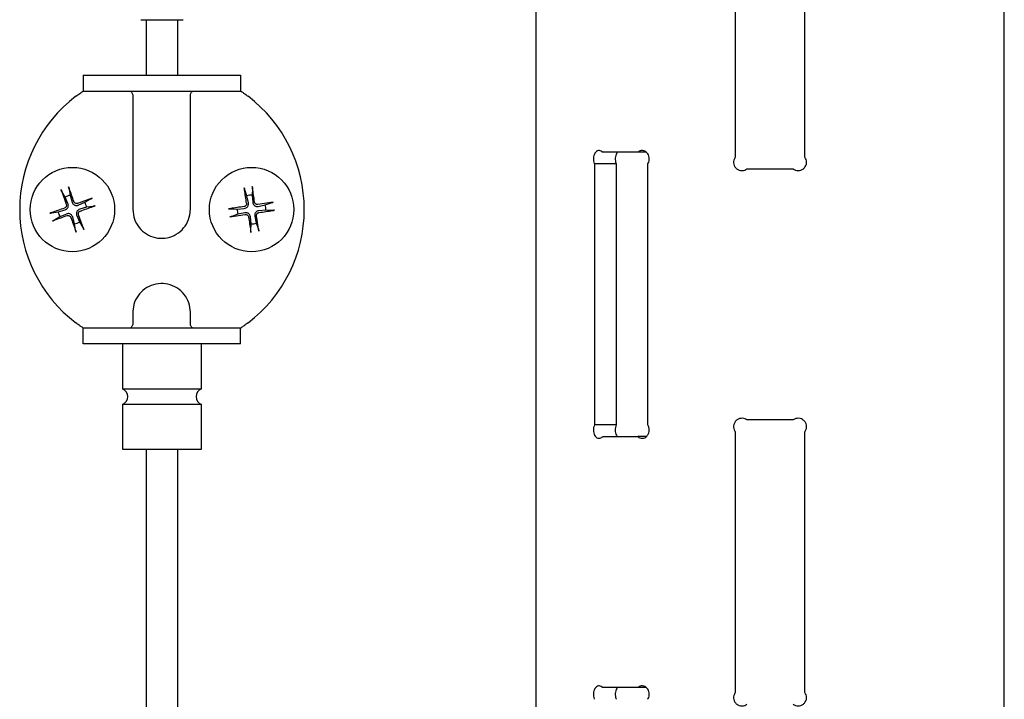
# Model space of a CAD drawing. Header units: inches. Extents: x 22.7 to 77.5, y 10.7 to 108.6.
# Tile 13 of 34: x 41.5 to 45.2, y 50.2 to 52.8. Entities that reach past the tile are written whole.
import ezdxf

# ---------------------------------------------------------------- set-up
doc = ezdxf.new("R2010")
doc.units = ezdxf.units.IN
doc.header["$MEASUREMENT"] = 0

msp = doc.modelspace()

# ---------------------------------------------------------------- linework, layer by layer
at = {"color": 7, "linetype": 'Continuous', "lineweight": 25}
for p, q in [((43.4732, 62.168), (43.4732, 48.9709)), ((45.2232, 49.0559), (45.2232, 61.3755)), ((44.2182, 53.2239), (44.2182, 52.2491)), ((44.4782, 52.2491), (44.4782, 53.2239)), ((41.9983, 52.7631), (42.1557, 52.7631)), ((42.018, 52.7631), (42.018, 52.5557)), ((42.1361, 52.5557), (42.1361, 52.7631)), ((41.7832, 52.5557), (41.7832, 52.4966)), ((41.7832, 52.5557), (41.9407, 52.5557)), ((41.9407, 52.5557), (42.2133, 52.5557)), ((42.2133, 52.5557), (42.3708, 52.5557)), ((42.3708, 52.5557), (42.3708, 52.4966)), ((41.7832, 52.4966), (41.9407, 52.4966)), ((41.9407, 52.4966), (42.2133, 52.4966)), ((42.2133, 52.4966), (42.3708, 52.4966)), ((41.9682, 52.477), (41.9682, 52.0537)), ((42.1829, 52.0537), (42.1829, 52.477)), ((43.8546, 52.2678), (43.7225, 52.2678)), ((43.8859, 52.2678), (43.8546, 52.2678)), ((43.6924, 52.224), (43.6924, 51.249)), ((43.7738, 52.224), (43.6924, 52.224)), ((43.7738, 52.224), (43.7738, 51.249)), ((43.8916, 51.249), (43.8916, 52.224)), ((44.2618, 52.2053), (44.4347, 52.2053)), ((41.6999, 52.1282), (41.7194, 52.0734)), ((41.7153, 52.1002), (41.7031, 52.1207)), ((41.7305, 52.1305), (41.734, 52.1068)), ((42.394, 52.1045), (42.386, 52.127)), ((42.4149, 52.1313), (42.4137, 52.1074)), ((41.7258, 52.0758), (41.7153, 52.1002)), ((41.734, 52.1068), (41.7413, 52.0813)), ((41.8168, 52.0962), (41.762, 52.0767)), ((41.7644, 52.0703), (41.7888, 52.0808)), ((41.7888, 52.0808), (41.8093, 52.093)), ((42.3996, 52.0786), (42.394, 52.1045)), ((42.4137, 52.1074), (42.4159, 52.081)), ((42.4929, 52.081), (42.4354, 52.0725)), ((42.4624, 52.0713), (42.4849, 52.0794)), ((41.6656, 52.0419), (41.6893, 52.0454)), ((41.6893, 52.0454), (41.7148, 52.0526)), ((41.7955, 52.0621), (41.77, 52.0548)), ((41.8191, 52.0655), (41.7955, 52.0621)), ((42.3341, 52.057), (42.3579, 52.0558)), ((42.3579, 52.0558), (42.3844, 52.058)), ((42.3868, 52.0417), (42.3609, 52.0361)), ((42.4365, 52.0657), (42.4624, 52.0713)), ((42.4654, 52.0516), (42.4389, 52.0495)), ((42.4892, 52.0505), (42.4654, 52.0516)), ((41.6959, 52.0266), (41.6754, 52.0144)), ((41.7203, 52.0371), (41.6959, 52.0266)), ((41.7507, 52.0006), (41.7434, 52.0261)), ((41.7589, 52.0317), (41.7694, 52.0073)), ((41.7848, 51.9793), (41.7653, 52.0341)), ((41.7694, 52.0073), (41.7817, 51.9868)), ((42.3304, 52.0265), (42.3879, 52.035)), ((42.3609, 52.0361), (42.3384, 52.0281)), ((42.4096, 52), (42.4074, 52.0264)), ((42.4237, 52.0289), (42.4293, 52.0029)), ((42.4389, 51.9725), (42.4304, 52.03)), ((41.7542, 51.977), (41.7507, 52.0006)), ((42.4084, 51.9762), (42.4096, 52)), ((42.4293, 52.0029), (42.4373, 51.9804)), ((41.9682, 51.6699), (41.9682, 51.6305)), ((42.1829, 51.6305), (42.1829, 51.6699)), ((41.7832, 51.5518), (41.7832, 51.6108)), ((41.9407, 51.6108), (41.7832, 51.6108)), ((42.2133, 51.6108), (41.9407, 51.6108)), ((42.3708, 51.6108), (42.2133, 51.6108)), ((42.3708, 51.5518), (42.3708, 51.6108)), ((41.9407, 51.5518), (41.7832, 51.5518)), ((41.9294, 51.5518), (41.9294, 51.3844)), ((42.2133, 51.5518), (41.9407, 51.5518)), ((42.3708, 51.5518), (42.2133, 51.5518)), ((42.2246, 51.3844), (42.2246, 51.5518)), ((41.9294, 51.3844), (42.2246, 51.3844)), ((41.9294, 51.3254), (41.9294, 51.1581)), ((42.2246, 51.3254), (41.9294, 51.3254)), ((42.2246, 51.1581), (42.2246, 51.3254)), ((44.4347, 51.2678), (44.2618, 51.2678)), ((43.7738, 51.249), (43.6924, 51.249)), ((43.7225, 51.2053), (43.8546, 51.2053)), ((43.8858, 51.2053), (43.8546, 51.2053)), ((44.2182, 51.2239), (44.2182, 50.2491)), ((44.4782, 50.2491), (44.4782, 51.2239)), ((41.9294, 51.1581), (42.2246, 51.1581)), ((42.018, 51.1581), (42.018, 36.6994)), ((42.1361, 36.6994), (42.1361, 51.1581)), ((43.8546, 50.2678), (43.7225, 50.2678)), ((43.8859, 50.2678), (43.8546, 50.2678))]:
    msp.add_line(p, q, dxfattribs=at)
for centre in [(41.7424, 52.0537), (42.4117, 52.0537)]:
    msp.add_circle(centre, 0.1575, dxfattribs=at)
for centre, radius, start, end in [((42.077, 52.0537), 0.5315, 127.2221, 232.7779), ((42.077, 52.0537), 0.5315, 307.2221, 52.7779), ((41.7424, 52.0537), 0.0538, 98.9156, 120.2566), ((41.7424, 52.0537), 0.0538, 8.9156, 30.2566), ((42.4117, 52.0537), 0.0538, 87.776, 109.117), ((41.7424, 52.0537), 0.0538, 188.9156, 210.2566), ((42.4117, 52.0537), 0.0538, 177.776, 199.117), ((42.4117, 52.0537), 0.0538, 357.776, 19.117), ((41.7424, 52.0537), 0.0538, 278.9156, 300.2566), ((42.4117, 52.0537), 0.0538, 267.776, 289.117), ((41.9171, 51.3549), 0.032, 292.6199, 67.3801), ((42.2369, 51.3549), 0.032, 112.6199, 247.3801)]:
    msp.add_arc(centre, radius, start, end, dxfattribs=at)
for points, knots in [([(41.7555, 52.477), (41.7604, 52.4806), (41.7677, 52.486), (41.7762, 52.4919), (41.7805, 52.4948), (41.7828, 52.4964), (41.7831, 52.4966), (41.7832, 52.4966)], [0, 0, 0, 0, 0.425025, 0.636624, 0.799199, 0.904948, 1, 1, 1, 1]), ([(41.9562, 52.4966), (41.9562, 52.4966), (41.9576, 52.4966), (41.9602, 52.4958), (41.9636, 52.4926), (41.9661, 52.4881), (41.9678, 52.4828), (41.968, 52.4789), (41.9682, 52.477)], [0, 0, 0, 0, 0.005659, 0.248682, 0.463157, 0.649453, 0.824502, 1, 1, 1, 1]), ([(42.1829, 52.477), (42.183, 52.4789), (42.1832, 52.4828), (42.1849, 52.4881), (42.1874, 52.4926), (42.1908, 52.4958), (42.1934, 52.4966), (42.1948, 52.4966), (42.1949, 52.4966)], [0, 0, 0, 0, 0.175498, 0.350547, 0.536843, 0.751318, 0.994341, 1, 1, 1, 1]), ([(42.3708, 52.4966), (42.3709, 52.4966), (42.3712, 52.4964), (42.3736, 52.4948), (42.3786, 52.4914), (42.3874, 52.4853), (42.3946, 52.4799), (42.3985, 52.477)], [0, 0, 0, 0, 0.091058, 0.202345, 0.369851, 0.653388, 1, 1, 1, 1]), ([(43.7225, 52.2678), (43.722, 52.2682), (43.7195, 52.2708), (43.7143, 52.2738), (43.707, 52.2744), (43.6999, 52.2714), (43.694, 52.2652), (43.6899, 52.2564), (43.688, 52.246), (43.6885, 52.2355), (43.6905, 52.2281), (43.6921, 52.2247), (43.6924, 52.224)], [0, 0, 0, 0, 0.028411, 0.146138, 0.264503, 0.38356, 0.50294, 0.621858, 0.739593, 0.856129, 0.972291, 1, 1, 1, 1]), ([(43.7785, 52.2678), (43.7775, 52.2668), (43.7746, 52.264), (43.7714, 52.2563), (43.7695, 52.2461), (43.77, 52.2355), (43.7719, 52.2282), (43.7735, 52.2247), (43.7738, 52.224)], [0, 0, 0, 0, 0.105478, 0.320254, 0.532109, 0.741015, 0.949005, 1, 1, 1, 1]), ([(43.8916, 52.224), (43.8921, 52.2248), (43.8943, 52.2285), (43.8965, 52.2349), (43.8973, 52.244), (43.896, 52.2532), (43.8916, 52.2625), (43.8848, 52.2696), (43.8764, 52.2738), (43.8674, 52.2744), (43.8599, 52.272), (43.856, 52.2689), (43.8546, 52.2678)], [0, 0, 0, 0, 0.033438, 0.151555, 0.224803, 0.341307, 0.457786, 0.574981, 0.693451, 0.812708, 0.931929, 1, 1, 1, 1]), ([(44.2182, 52.2491), (44.2171, 52.2474), (44.214, 52.2427), (44.2116, 52.2337), (44.2122, 52.2231), (44.2164, 52.2133), (44.2234, 52.2055), (44.2328, 52.2003), (44.2433, 52.1986), (44.2535, 52.2002), (44.2592, 52.2037), (44.2618, 52.2053)], [0, 0, 0, 0, 0.07144, 0.189477, 0.306312, 0.422772, 0.539935, 0.658372, 0.777816, 0.897476, 1, 1, 1, 1]), ([(44.4347, 52.2053), (44.4374, 52.2036), (44.4431, 52.2001), (44.4534, 52.1986), (44.4639, 52.2004), (44.4733, 52.2057), (44.4804, 52.2138), (44.4839, 52.2225), (44.4848, 52.2317), (44.4835, 52.2407), (44.4799, 52.2464), (44.4782, 52.2491)], [0, 0, 0, 0, 0.106194, 0.224636, 0.343791, 0.463442, 0.582905, 0.701361, 0.77482, 0.891659, 1, 1, 1, 1]), ([(41.7031, 52.1207), (41.7029, 52.121), (41.7025, 52.1217), (41.7017, 52.1234), (41.7009, 52.1254), (41.7003, 52.127), (41.7, 52.1279), (41.6999, 52.1282)], [0, 0, 0, 0, 0.227709, 0.455356, 0.68479, 0.917931, 1, 1, 1, 1]), ([(41.7478, 52.0835), (41.7421, 52.0995), (41.7356, 52.1182), (41.7291, 52.1358), (41.7282, 52.1382)], [0, 0, 0, 0, 0.863189, 1, 1, 1, 1]), ([(41.7282, 52.1382), (41.7285, 52.1375), (41.729, 52.1362), (41.7297, 52.134), (41.7302, 52.1321), (41.7305, 52.131), (41.7305, 52.1306), (41.7305, 52.1305)], [0, 0, 0, 0, 0.236648, 0.473371, 0.707962, 0.938702, 1, 1, 1, 1]), ([(42.3929, 52.0775), (42.3903, 52.0943), (42.3873, 52.1138), (42.3847, 52.1324), (42.3844, 52.1349)], [0, 0, 0, 0, 0.863189, 1, 1, 1, 1]), ([(42.3844, 52.1349), (42.3845, 52.1342), (42.3847, 52.1328), (42.3851, 52.1305), (42.3855, 52.1286), (42.3858, 52.1275), (42.386, 52.1271), (42.386, 52.127)], [0, 0, 0, 0, 0.236648, 0.473371, 0.707962, 0.938702, 1, 1, 1, 1]), ([(42.4227, 52.0819), (42.4203, 52.0987), (42.4175, 52.1182), (42.4145, 52.1368), (42.4141, 52.1394)], [0, 0, 0, 0, 0.863189, 1, 1, 1, 1]), ([(42.4141, 52.1394), (42.4142, 52.1386), (42.4145, 52.1372), (42.4147, 52.1349), (42.4149, 52.133), (42.4149, 52.1318), (42.4149, 52.1314), (42.4149, 52.1313)], [0, 0, 0, 0, 0.236648, 0.473371, 0.707962, 0.938702, 1, 1, 1, 1]), ([(41.7413, 52.0813), (41.7421, 52.0792), (41.7435, 52.0758), (41.7474, 52.072), (41.7515, 52.0698), (41.7562, 52.0687), (41.7606, 52.0689), (41.7633, 52.0699), (41.7644, 52.0703)], [0, 0, 0, 0, 0.242156, 0.395473, 0.550054, 0.680983, 0.868737, 1, 1, 1, 1]), ([(41.762, 52.0767), (41.7608, 52.0764), (41.7584, 52.0758), (41.7547, 52.0764), (41.7514, 52.0781), (41.749, 52.0807), (41.7481, 52.0826), (41.7478, 52.0835)], [0, 0, 0, 0, 0.211298, 0.422653, 0.632638, 0.842054, 1, 1, 1, 1]), ([(41.8093, 52.093), (41.8096, 52.0932), (41.8103, 52.0936), (41.812, 52.0944), (41.814, 52.0952), (41.8156, 52.0958), (41.8165, 52.0961), (41.8168, 52.0962)], [0, 0, 0, 0, 0.227709, 0.455356, 0.68479, 0.917931, 1, 1, 1, 1]), ([(42.3929, 52.0775), (42.393, 52.0762), (42.3931, 52.0737), (42.3918, 52.0702), (42.3894, 52.0673), (42.3865, 52.0654), (42.3844, 52.065), (42.3835, 52.0648)], [0, 0, 0, 0, 0.211298, 0.422653, 0.632638, 0.842054, 1, 1, 1, 1]), ([(42.3844, 52.058), (42.3866, 52.0584), (42.3902, 52.0591), (42.3947, 52.0622), (42.3977, 52.0658), (42.3996, 52.0702), (42.4003, 52.0745), (42.3998, 52.0774), (42.3996, 52.0786)], [0, 0, 0, 0, 0.242156, 0.395473, 0.550054, 0.680983, 0.868737, 1, 1, 1, 1]), ([(42.4159, 52.081), (42.4163, 52.0788), (42.417, 52.0752), (42.4202, 52.0707), (42.4237, 52.0677), (42.4281, 52.0658), (42.4324, 52.0651), (42.4353, 52.0656), (42.4365, 52.0657)], [0, 0, 0, 0, 0.242156, 0.395473, 0.550054, 0.680983, 0.868737, 1, 1, 1, 1]), ([(42.4354, 52.0725), (42.4341, 52.0724), (42.4317, 52.0722), (42.4281, 52.0736), (42.4252, 52.076), (42.4233, 52.0789), (42.4229, 52.081), (42.4227, 52.0819)], [0, 0, 0, 0, 0.211298, 0.422653, 0.632638, 0.842054, 1, 1, 1, 1]), ([(42.4849, 52.0794), (42.4853, 52.0795), (42.486, 52.0797), (42.4878, 52.0801), (42.4899, 52.0805), (42.4917, 52.0808), (42.4926, 52.081), (42.4929, 52.081)], [0, 0, 0, 0, 0.227709, 0.455356, 0.68479, 0.917931, 1, 1, 1, 1]), ([(41.7126, 52.0591), (41.6965, 52.0535), (41.6779, 52.047), (41.6603, 52.0405), (41.6579, 52.0396)], [0, 0, 0, 0, 0.863189, 1, 1, 1, 1]), ([(41.6579, 52.0396), (41.6586, 52.0399), (41.6599, 52.0404), (41.6621, 52.041), (41.664, 52.0416), (41.6651, 52.0418), (41.6655, 52.0419), (41.6656, 52.0419)], [0, 0, 0, 0, 0.236648, 0.473371, 0.707962, 0.938702, 1, 1, 1, 1]), ([(41.7194, 52.0734), (41.7197, 52.0722), (41.7203, 52.0698), (41.7197, 52.066), (41.7179, 52.0627), (41.7154, 52.0603), (41.7135, 52.0595), (41.7126, 52.0591)], [0, 0, 0, 0, 0.211298, 0.422653, 0.632638, 0.842054, 1, 1, 1, 1]), ([(41.7148, 52.0526), (41.7169, 52.0535), (41.7203, 52.0548), (41.7241, 52.0588), (41.7263, 52.0629), (41.7274, 52.0676), (41.7272, 52.0719), (41.7262, 52.0747), (41.7258, 52.0758)], [0, 0, 0, 0, 0.242156, 0.395473, 0.550054, 0.680983, 0.868737, 1, 1, 1, 1]), ([(41.77, 52.0548), (41.7679, 52.054), (41.7645, 52.0526), (41.7606, 52.0486), (41.7584, 52.0446), (41.7574, 52.0399), (41.7575, 52.0355), (41.7585, 52.0328), (41.7589, 52.0317)], [0, 0, 0, 0, 0.242156, 0.395473, 0.550054, 0.680983, 0.868737, 1, 1, 1, 1]), ([(41.7653, 52.0341), (41.765, 52.0353), (41.7644, 52.0377), (41.765, 52.0414), (41.7668, 52.0447), (41.7693, 52.0471), (41.7713, 52.048), (41.7721, 52.0483)], [0, 0, 0, 0, 0.211298, 0.422653, 0.632638, 0.842054, 1, 1, 1, 1]), ([(41.7721, 52.0483), (41.7882, 52.054), (41.8068, 52.0605), (41.8244, 52.067), (41.8269, 52.0678)], [0, 0, 0, 0, 0.863189, 1, 1, 1, 1]), ([(41.8269, 52.0678), (41.8262, 52.0676), (41.8248, 52.0671), (41.8226, 52.0664), (41.8207, 52.0659), (41.8196, 52.0656), (41.8192, 52.0656), (41.8191, 52.0655)], [0, 0, 0, 0, 0.236648, 0.473371, 0.707962, 0.938702, 1, 1, 1, 1]), ([(41.9682, 52.0537), (41.9693, 52.0417), (41.9717, 52.0175), (41.9902, 51.9854), (42.0175, 51.9609), (42.0515, 51.947), (42.0882, 51.945), (42.1235, 51.9554), (42.1533, 51.9768), (42.1743, 52.0068), (42.1823, 52.0342), (42.1828, 52.05), (42.1829, 52.0537)], [0, 0, 0, 0, 0.107372, 0.214745, 0.322117, 0.42949, 0.536862, 0.644235, 0.751607, 0.85898, 0.966352, 1, 1, 1, 1]), ([(42.3835, 52.0648), (42.3667, 52.0624), (42.3471, 52.0596), (42.3286, 52.0566), (42.326, 52.0562)], [0, 0, 0, 0, 0.863189, 1, 1, 1, 1]), ([(42.326, 52.0562), (42.3267, 52.0563), (42.3282, 52.0565), (42.3305, 52.0568), (42.3324, 52.0569), (42.3336, 52.057), (42.334, 52.057), (42.3341, 52.057)], [0, 0, 0, 0, 0.236648, 0.473371, 0.707962, 0.938702, 1, 1, 1, 1]), ([(42.4074, 52.0264), (42.407, 52.0287), (42.4063, 52.0323), (42.4031, 52.0368), (42.3996, 52.0397), (42.3952, 52.0417), (42.3909, 52.0423), (42.388, 52.0419), (42.3868, 52.0417)], [0, 0, 0, 0, 0.242156, 0.395473, 0.550054, 0.680983, 0.868737, 1, 1, 1, 1]), ([(42.4389, 52.0495), (42.4367, 52.049), (42.4331, 52.0484), (42.4286, 52.0452), (42.4257, 52.0417), (42.4237, 52.0373), (42.423, 52.0329), (42.4235, 52.0301), (42.4237, 52.0289)], [0, 0, 0, 0, 0.242156, 0.395473, 0.550054, 0.680983, 0.868737, 1, 1, 1, 1]), ([(42.4304, 52.03), (42.4303, 52.0312), (42.4302, 52.0337), (42.4315, 52.0373), (42.4339, 52.0402), (42.4368, 52.042), (42.4389, 52.0425), (42.4398, 52.0427)], [0, 0, 0, 0, 0.211298, 0.422653, 0.632638, 0.842054, 1, 1, 1, 1]), ([(42.4398, 52.0427), (42.4566, 52.0451), (42.4762, 52.0479), (42.4947, 52.0508), (42.4973, 52.0512)], [0, 0, 0, 0, 0.863189, 1, 1, 1, 1]), ([(42.4973, 52.0512), (42.4966, 52.0511), (42.4951, 52.0509), (42.4929, 52.0507), (42.4909, 52.0505), (42.4897, 52.0505), (42.4893, 52.0505), (42.4892, 52.0505)], [0, 0, 0, 0, 0.236648, 0.473371, 0.707962, 0.938702, 1, 1, 1, 1]), ([(41.7227, 52.0308), (41.7067, 52.025), (41.6882, 52.0182), (41.6704, 52.0121), (41.6679, 52.0113)], [0, 0, 0, 0, 0.863189, 1, 1, 1, 1]), ([(41.6679, 52.0113), (41.6686, 52.0115), (41.67, 52.012), (41.6721, 52.0129), (41.6739, 52.0136), (41.675, 52.0142), (41.6753, 52.0144), (41.6754, 52.0144)], [0, 0, 0, 0, 0.236648, 0.473371, 0.707962, 0.938702, 1, 1, 1, 1]), ([(41.7434, 52.0261), (41.7426, 52.0282), (41.7412, 52.0316), (41.7373, 52.0355), (41.7332, 52.0377), (41.7285, 52.0387), (41.7242, 52.0385), (41.7214, 52.0375), (41.7203, 52.0371)], [0, 0, 0, 0, 0.242156, 0.395473, 0.550054, 0.680983, 0.868737, 1, 1, 1, 1]), ([(41.7227, 52.0308), (41.7239, 52.0311), (41.7263, 52.0317), (41.7301, 52.0311), (41.7334, 52.0293), (41.7358, 52.0268), (41.7366, 52.0248), (41.737, 52.024)], [0, 0, 0, 0, 0.211298, 0.422653, 0.632638, 0.842054, 1, 1, 1, 1]), ([(41.737, 52.024), (41.7426, 52.0079), (41.7491, 51.9893), (41.7556, 51.9716), (41.7565, 51.9692)], [0, 0, 0, 0, 0.863189, 1, 1, 1, 1]), ([(42.3384, 52.0281), (42.338, 52.028), (42.3373, 52.0277), (42.3355, 52.0273), (42.3334, 52.0269), (42.3316, 52.0266), (42.3307, 52.0265), (42.3304, 52.0265)], [0, 0, 0, 0, 0.227709, 0.455356, 0.68479, 0.917931, 1, 1, 1, 1]), ([(42.3879, 52.035), (42.3892, 52.0351), (42.3916, 52.0352), (42.3952, 52.0339), (42.3981, 52.0315), (42.4, 52.0286), (42.4004, 52.0265), (42.4006, 52.0256)], [0, 0, 0, 0, 0.211298, 0.422653, 0.632638, 0.842054, 1, 1, 1, 1]), ([(42.4006, 52.0256), (42.403, 52.0087), (42.4058, 51.9892), (42.4088, 51.9706), (42.4092, 51.9681)], [0, 0, 0, 0, 0.863189, 1, 1, 1, 1]), ([(41.7565, 51.9692), (41.7562, 51.9699), (41.7557, 51.9713), (41.755, 51.9735), (41.7545, 51.9754), (41.7543, 51.9765), (41.7542, 51.9769), (41.7542, 51.977)], [0, 0, 0, 0, 0.236648, 0.473371, 0.707962, 0.938702, 1, 1, 1, 1]), ([(41.7817, 51.9868), (41.7819, 51.9864), (41.7822, 51.9858), (41.783, 51.9841), (41.7838, 51.9821), (41.7844, 51.9804), (41.7847, 51.9795), (41.7848, 51.9793)], [0, 0, 0, 0, 0.227709, 0.455356, 0.68479, 0.917931, 1, 1, 1, 1]), ([(42.4092, 51.9681), (42.4091, 51.9688), (42.4088, 51.9703), (42.4086, 51.9725), (42.4084, 51.9745), (42.4084, 51.9756), (42.4084, 51.9761), (42.4084, 51.9762)], [0, 0, 0, 0, 0.236648, 0.473371, 0.707962, 0.938702, 1, 1, 1, 1]), ([(42.4373, 51.9804), (42.4374, 51.9801), (42.4376, 51.9793), (42.4381, 51.9775), (42.4385, 51.9754), (42.4387, 51.9737), (42.4389, 51.9728), (42.4389, 51.9725)], [0, 0, 0, 0, 0.227709, 0.455356, 0.68479, 0.917931, 1, 1, 1, 1]), ([(42.1829, 51.6699), (42.1817, 51.6819), (42.1793, 51.7061), (42.1608, 51.7382), (42.1336, 51.7627), (42.0995, 51.7766), (42.0629, 51.7786), (42.0276, 51.7682), (41.9977, 51.7468), (41.9767, 51.7168), (41.9688, 51.6894), (41.9683, 51.6736), (41.9682, 51.6699)], [0, 0, 0, 0, 0.107372, 0.214745, 0.322117, 0.42949, 0.536862, 0.644235, 0.751607, 0.85898, 0.966352, 1, 1, 1, 1]), ([(41.7832, 51.6108), (41.7831, 51.6109), (41.7828, 51.6111), (41.7805, 51.6127), (41.7754, 51.6161), (41.7666, 51.6222), (41.7595, 51.6275), (41.7555, 51.6305)], [0, 0, 0, 0, 0.091058, 0.202345, 0.369851, 0.653388, 1, 1, 1, 1]), ([(41.9682, 51.6305), (41.968, 51.6285), (41.9678, 51.6246), (41.9661, 51.6193), (41.9636, 51.6149), (41.9602, 51.6117), (41.9576, 51.6108), (41.9562, 51.6108), (41.9562, 51.6108)], [0, 0, 0, 0, 0.175498, 0.350547, 0.536843, 0.751318, 0.994341, 1, 1, 1, 1]), ([(42.1949, 51.6108), (42.1948, 51.6108), (42.1934, 51.6108), (42.1908, 51.6117), (42.1874, 51.6149), (42.1849, 51.6193), (42.1832, 51.6246), (42.183, 51.6285), (42.1829, 51.6305)], [0, 0, 0, 0, 0.005659, 0.248682, 0.463157, 0.649453, 0.824502, 1, 1, 1, 1]), ([(42.3985, 51.6305), (42.3936, 51.6269), (42.3863, 51.6214), (42.3778, 51.6155), (42.3735, 51.6126), (42.3712, 51.6111), (42.3709, 51.6109), (42.3708, 51.6108)], [0, 0, 0, 0, 0.425025, 0.636624, 0.799199, 0.904948, 1, 1, 1, 1]), ([(44.2618, 51.2678), (44.2612, 51.2682), (44.2577, 51.2706), (44.2503, 51.2736), (44.2397, 51.2743), (44.2294, 51.2713), (44.2206, 51.265), (44.2144, 51.2562), (44.2116, 51.2459), (44.2123, 51.2353), (44.2153, 51.228), (44.2178, 51.2245), (44.2182, 51.2239)], [0, 0, 0, 0, 0.025808, 0.14385, 0.262532, 0.381908, 0.501608, 0.620845, 0.738895, 0.855744, 0.972217, 1, 1, 1, 1]), ([(44.4782, 51.2239), (44.4788, 51.2247), (44.4814, 51.2283), (44.4839, 51.2347), (44.4848, 51.2439), (44.4833, 51.2531), (44.4782, 51.2624), (44.4703, 51.2695), (44.4605, 51.2736), (44.4498, 51.2743), (44.4409, 51.2718), (44.4363, 51.2688), (44.4347, 51.2678)], [0, 0, 0, 0, 0.033527, 0.151959, 0.225403, 0.342218, 0.459007, 0.576515, 0.695301, 0.814877, 0.934416, 1, 1, 1, 1]), ([(43.6924, 51.249), (43.6912, 51.246), (43.6888, 51.24), (43.6879, 51.2294), (43.6892, 51.219), (43.6928, 51.2099), (43.6982, 51.203), (43.705, 51.1991), (43.7123, 51.1987), (43.7184, 51.2013), (43.7214, 51.2043), (43.7225, 51.2053)], [0, 0, 0, 0, 0.116891, 0.233813, 0.350076, 0.466396, 0.583729, 0.702325, 0.821649, 0.94088, 1, 1, 1, 1]), ([(43.7738, 51.249), (43.7727, 51.246), (43.7703, 51.2401), (43.7694, 51.2294), (43.7707, 51.2192), (43.7738, 51.2106), (43.7769, 51.2069), (43.7783, 51.2053)], [0, 0, 0, 0, 0.210696, 0.42147, 0.630622, 0.839897, 1, 1, 1, 1]), ([(43.8546, 51.2053), (43.8571, 51.2034), (43.8622, 51.1997), (43.8712, 51.1985), (43.8801, 51.2006), (43.888, 51.2061), (43.8939, 51.2144), (43.8971, 51.2245), (43.8972, 51.2351), (43.8949, 51.2435), (43.8924, 51.2477), (43.8916, 51.249)], [0, 0, 0, 0, 0.118417, 0.236812, 0.35573, 0.4751, 0.594211, 0.712262, 0.829036, 0.945192, 1, 1, 1, 1]), ([(43.7225, 50.2678), (43.722, 50.2682), (43.7195, 50.2708), (43.7143, 50.2738), (43.707, 50.2744), (43.6999, 50.2714), (43.694, 50.2652), (43.6899, 50.2564), (43.688, 50.246), (43.6885, 50.2355), (43.6905, 50.2281), (43.6921, 50.2247), (43.6924, 50.224)], [0, 0, 0, 0, 0.028411, 0.146138, 0.264503, 0.38356, 0.50294, 0.621858, 0.739593, 0.856129, 0.972291, 1, 1, 1, 1]), ([(43.7785, 50.2678), (43.7775, 50.2668), (43.7746, 50.264), (43.7714, 50.2563), (43.7695, 50.2461), (43.77, 50.2355), (43.7719, 50.2282), (43.7735, 50.2247), (43.7738, 50.224)], [0, 0, 0, 0, 0.105478, 0.320254, 0.532109, 0.741015, 0.949005, 1, 1, 1, 1]), ([(43.8916, 50.224), (43.8921, 50.2248), (43.8943, 50.2285), (43.8965, 50.2349), (43.8973, 50.244), (43.896, 50.2532), (43.8916, 50.2625), (43.8848, 50.2696), (43.8764, 50.2738), (43.8674, 50.2744), (43.8599, 50.272), (43.856, 50.2689), (43.8546, 50.2678)], [0, 0, 0, 0, 0.033438, 0.151555, 0.224803, 0.341307, 0.457786, 0.574981, 0.693451, 0.812708, 0.931929, 1, 1, 1, 1]), ([(44.2182, 50.2491), (44.2171, 50.2474), (44.214, 50.2427), (44.2116, 50.2337), (44.2122, 50.2231), (44.2164, 50.2133), (44.2234, 50.2055), (44.2328, 50.2003), (44.2433, 50.1986), (44.2535, 50.2002), (44.2592, 50.2037), (44.2618, 50.2053)], [0, 0, 0, 0, 0.07144, 0.189477, 0.306312, 0.422772, 0.539935, 0.658372, 0.777816, 0.897476, 1, 1, 1, 1]), ([(44.4347, 50.2053), (44.4374, 50.2036), (44.4431, 50.2001), (44.4534, 50.1986), (44.4639, 50.2004), (44.4733, 50.2057), (44.4804, 50.2138), (44.4839, 50.2225), (44.4848, 50.2317), (44.4835, 50.2407), (44.4799, 50.2464), (44.4782, 50.2491)], [0, 0, 0, 0, 0.106194, 0.224636, 0.343791, 0.463442, 0.582905, 0.701361, 0.77482, 0.891659, 1, 1, 1, 1])]:
    msp.add_open_spline(points, degree=3, knots=knots, dxfattribs=at)

doc.saveas('drawing.dxf')
